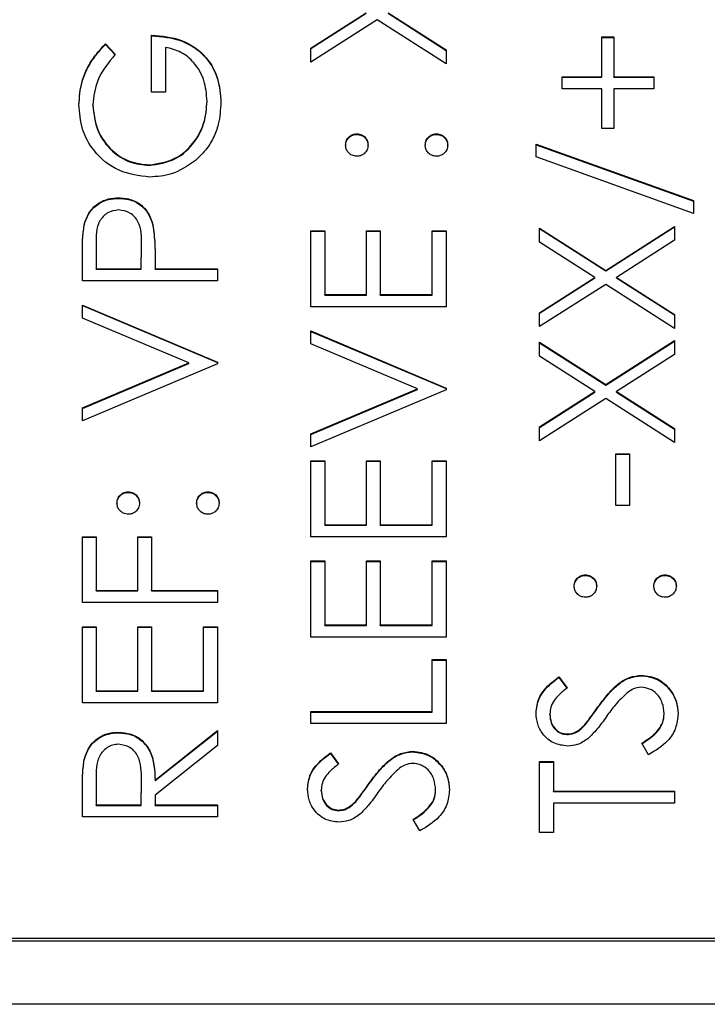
# Model space of a CAD drawing. Header units: millimetres. Extents: x 438 to 1493, y -117 to 773.
# Tile 16 of 26: x 1393.93 to 1400.54, y 338.93 to 348.41. Entities that reach past the tile are written whole.
import ezdxf

# ---------------------------------------------------------------- set-up
doc = ezdxf.new("R2010")
doc.units = ezdxf.units.MM

msp = doc.modelspace()

# ---------------------------------------------------------------- linework, layer by layer
at = {"color": 7, "linetype": 'Continuous', "lineweight": 25}
for p, q in [((1396.7284, 348.1374), (1397.2602, 348.4773)), ((1396.7284, 348.1322), (1397.2602, 348.4721)), ((1397.4706, 348.4773), (1398.0284, 348.1208)), ((1397.4706, 348.4721), (1398.0284, 348.1156)), ((1397.3654, 348.4102), (1396.7284, 348.003)), ((1398.0284, 347.9863), (1397.3654, 348.4102)), ((1395.1951, 347.7117), (1395.1951, 348.2609)), ((1399.5284, 348.2443), (1399.6451, 348.2443)), ((1399.5284, 347.8615), (1399.5284, 348.2443)), ((1399.5284, 348.2391), (1399.6451, 348.2391)), ((1399.6451, 348.2443), (1399.6451, 347.8615)), ((1394.7503, 348.1777), (1394.8451, 348.0779)), ((1394.7503, 348.1726), (1394.7503, 348.1777)), ((1394.7503, 348.1726), (1394.8451, 348.0727)), ((1395.3284, 348.1444), (1395.3284, 347.7117)), ((1396.7284, 348.003), (1396.7284, 348.1374)), ((1398.0284, 348.1208), (1398.0284, 347.9863)), ((1399.1451, 347.8615), (1399.5284, 347.8615)), ((1399.1451, 347.745), (1399.1451, 347.8615)), ((1399.1451, 347.8563), (1399.5284, 347.8563)), ((1399.5284, 347.8563), (1399.5284, 347.8615)), ((1399.6451, 347.8615), (1400.0284, 347.8615)), ((1399.6451, 347.8563), (1399.6451, 347.8615)), ((1399.6451, 347.8563), (1400.0284, 347.8563)), ((1400.0284, 347.8615), (1400.0284, 347.745)), ((1395.3284, 347.7117), (1395.1951, 347.7117)), ((1399.5284, 347.745), (1399.1451, 347.745)), ((1399.5284, 347.3621), (1399.5284, 347.745)), ((1399.6451, 347.745), (1399.6451, 347.3621)), ((1400.0284, 347.745), (1399.6451, 347.745)), ((1394.6284, 347.5853), (1394.6284, 347.5905)), ((1395.7284, 347.6228), (1395.7284, 347.6279)), ((1397.1701, 347.307), (1397.1701, 347.3122)), ((1397.9368, 347.307), (1397.9368, 347.3122)), ((1399.6451, 347.3621), (1399.5284, 347.3621)), ((1398.8951, 347.2123), (1400.4118, 346.6693)), ((1398.8951, 347.0896), (1398.8951, 347.2123)), ((1398.8951, 347.2072), (1400.4118, 346.6642)), ((1395.1727, 347.0074), (1395.1727, 347.0126)), ((1400.4118, 346.5466), (1398.8951, 347.0896)), ((1394.8771, 346.6912), (1394.8771, 346.6964)), ((1400.4118, 346.6693), (1400.4118, 346.5466)), ((1394.548, 346.4426), (1394.548, 346.4477)), ((1395.2071, 346.4322), (1395.2071, 346.4373)), ((1396.7284, 346.3801), (1396.8618, 346.3801)), ((1396.7284, 345.6478), (1396.7284, 346.3801)), ((1396.7284, 346.375), (1396.8618, 346.375)), ((1396.8618, 346.3801), (1396.8618, 345.7643)), ((1397.2618, 346.3801), (1397.3951, 346.3801)), ((1397.2618, 345.7643), (1397.2618, 346.3801)), ((1397.2618, 346.375), (1397.3951, 346.375)), ((1397.3951, 346.3801), (1397.3951, 345.7643)), ((1397.8951, 346.3801), (1398.0284, 346.3801)), ((1397.8951, 345.7643), (1397.8951, 346.3801)), ((1397.8951, 346.375), (1398.0284, 346.375)), ((1398.0284, 346.3801), (1398.0284, 345.6478)), ((1398.9284, 346.4051), (1399.5654, 345.9981)), ((1398.9284, 346.2706), (1398.9284, 346.4051)), ((1398.9284, 346.3999), (1399.5654, 345.9929)), ((1399.5654, 345.9981), (1400.2284, 346.4217)), ((1399.5654, 345.9929), (1400.2284, 346.4166)), ((1400.2284, 346.4217), (1400.2284, 346.2873)), ((1394.6618, 346.2514), (1394.6618, 346.014)), ((1395.098, 346.2413), (1395.098, 346.2467)), ((1399.4602, 345.9307), (1398.9284, 346.2706)), ((1400.2284, 346.2873), (1399.6706, 345.9307)), ((1394.5284, 345.8974), (1394.5284, 346.152)), ((1395.0951, 346.014), (1395.098, 346.2413)), ((1395.0951, 346.0088), (1395.098, 346.2361)), ((1395.098, 346.2361), (1395.098, 346.2413)), ((1395.2284, 346.1068), (1395.2284, 346.014)), ((1394.6618, 346.014), (1395.0951, 346.014)), ((1394.6618, 346.0088), (1394.6618, 346.014)), ((1394.6618, 346.0088), (1395.0951, 346.0088)), ((1395.0951, 346.0088), (1395.0951, 346.014)), ((1395.2284, 346.014), (1395.8284, 346.014)), ((1395.2284, 346.0088), (1395.2284, 346.014)), ((1395.2284, 346.0088), (1395.8284, 346.0088)), ((1395.8284, 346.014), (1395.8284, 345.8974)), ((1399.5654, 345.9929), (1399.5654, 345.9981)), ((1395.8284, 345.8974), (1394.5284, 345.8974)), ((1398.9284, 345.5908), (1399.4602, 345.9307)), ((1398.9284, 345.5857), (1399.4602, 345.9256)), ((1399.5654, 345.8636), (1398.9284, 345.4564)), ((1399.4602, 345.9256), (1399.4602, 345.9307)), ((1400.2284, 345.4397), (1399.5654, 345.8636)), ((1399.6706, 345.9307), (1400.2284, 345.5742)), ((1399.6706, 345.9256), (1399.6706, 345.9307)), ((1399.6706, 345.9256), (1400.2284, 345.569)), ((1396.8618, 345.7643), (1397.2618, 345.7643)), ((1396.8618, 345.7591), (1396.8618, 345.7643)), ((1396.8618, 345.7591), (1397.2618, 345.7591)), ((1397.2618, 345.7591), (1397.2618, 345.7643)), ((1397.3951, 345.7643), (1397.8951, 345.7643)), ((1397.3951, 345.7591), (1397.3951, 345.7643)), ((1397.3951, 345.7591), (1397.8951, 345.7591)), ((1397.8951, 345.7591), (1397.8951, 345.7643)), ((1394.5284, 345.6644), (1395.8284, 345.1152)), ((1394.5284, 345.5396), (1394.5284, 345.6644)), ((1394.5284, 345.6593), (1395.8284, 345.11)), ((1398.0284, 345.6478), (1396.7284, 345.6478)), ((1398.9284, 345.4564), (1398.9284, 345.5908)), ((1395.5529, 345.1068), (1394.5284, 345.5396)), ((1400.2284, 345.5742), (1400.2284, 345.4397)), ((1396.7284, 345.4148), (1398.0284, 344.8655)), ((1396.7284, 345.2899), (1396.7284, 345.4148)), ((1396.7284, 345.4096), (1398.0284, 344.8603)), ((1398.9284, 345.3066), (1399.5654, 344.8996)), ((1398.9284, 345.1721), (1398.9284, 345.3066)), ((1398.9284, 345.3014), (1399.5654, 344.8944)), ((1399.5654, 344.8996), (1400.2284, 345.3232)), ((1399.5654, 344.8944), (1400.2284, 345.318)), ((1400.2284, 345.3232), (1400.2284, 345.1888)), ((1397.7529, 344.8572), (1396.7284, 345.2899)), ((1394.5284, 344.6741), (1395.5529, 345.1068)), ((1395.5529, 345.1017), (1395.5529, 345.1068)), ((1395.8284, 345.1152), (1395.8284, 345.0985)), ((1399.4602, 344.8322), (1398.9284, 345.1721)), ((1400.2284, 345.1888), (1399.6706, 344.8322)), ((1394.5284, 344.6689), (1395.5529, 345.1017)), ((1395.8284, 345.0985), (1394.5284, 344.5492)), ((1396.7284, 344.4244), (1397.7529, 344.8572)), ((1396.7284, 344.4192), (1397.7529, 344.852)), ((1398.0284, 344.8488), (1396.7284, 344.2996)), ((1397.7529, 344.852), (1397.7529, 344.8572)), ((1398.0284, 344.8655), (1398.0284, 344.8488)), ((1398.9284, 344.4923), (1399.4602, 344.8322)), ((1398.9284, 344.4871), (1399.4602, 344.827)), ((1399.4602, 344.827), (1399.4602, 344.8322)), ((1399.5654, 344.8944), (1399.5654, 344.8996)), ((1399.6706, 344.8322), (1400.2284, 344.4756)), ((1399.6706, 344.827), (1399.6706, 344.8322)), ((1399.6706, 344.827), (1400.2284, 344.4705)), ((1399.5654, 344.7651), (1398.9284, 344.3578)), ((1400.2284, 344.3412), (1399.5654, 344.7651)), ((1394.5284, 344.5492), (1394.5284, 344.6741)), ((1398.9284, 344.3578), (1398.9284, 344.4923)), ((1400.2284, 344.4756), (1400.2284, 344.3412)), ((1396.7284, 344.2996), (1396.7284, 344.4244)), ((1396.7284, 344.1664), (1396.8618, 344.1664)), ((1396.7284, 343.4341), (1396.7284, 344.1664)), ((1396.7284, 344.1613), (1396.8618, 344.1613)), ((1396.8618, 344.1664), (1396.8618, 343.5506)), ((1397.2618, 344.1664), (1397.3951, 344.1664)), ((1397.2618, 343.5506), (1397.2618, 344.1664)), ((1397.2618, 344.1613), (1397.3951, 344.1613)), ((1397.3951, 344.1664), (1397.3951, 343.5506)), ((1397.8951, 344.1664), (1398.0284, 344.1664)), ((1397.8951, 343.5506), (1397.8951, 344.1664)), ((1397.8951, 344.1613), (1398.0284, 344.1613)), ((1398.0284, 344.1664), (1398.0284, 343.4341)), ((1399.6618, 344.233), (1399.7951, 344.233)), ((1399.6618, 343.7337), (1399.6618, 344.233)), ((1399.6618, 344.2278), (1399.7951, 344.2278)), ((1399.7951, 344.233), (1399.7951, 343.7337)), ((1394.9701, 343.8617), (1394.9701, 343.8668)), ((1395.7368, 343.8617), (1395.7368, 343.8668)), ((1399.7951, 343.7337), (1399.6618, 343.7337)), ((1396.8618, 343.5506), (1397.2618, 343.5506)), ((1396.8618, 343.5454), (1396.8618, 343.5506)), ((1396.8618, 343.5454), (1397.2618, 343.5454)), ((1397.2618, 343.5454), (1397.2618, 343.5506)), ((1397.3951, 343.5506), (1397.8951, 343.5506)), ((1397.3951, 343.5454), (1397.3951, 343.5506)), ((1397.3951, 343.5454), (1397.8951, 343.5454)), ((1397.8951, 343.5454), (1397.8951, 343.5506)), ((1394.5284, 343.4341), (1394.6618, 343.4341)), ((1394.5284, 342.8016), (1394.5284, 343.4341)), ((1394.5284, 343.4289), (1394.6618, 343.4289)), ((1394.6618, 343.4341), (1394.6618, 342.9181)), ((1395.0618, 343.4341), (1395.1951, 343.4341)), ((1395.0618, 342.9181), (1395.0618, 343.4341)), ((1395.0618, 343.4289), (1395.1951, 343.4289)), ((1395.1951, 343.4341), (1395.1951, 342.9181)), ((1398.0284, 343.4341), (1396.7284, 343.4341)), ((1396.7284, 343.2011), (1396.8618, 343.2011)), ((1396.7284, 342.4687), (1396.7284, 343.2011)), ((1396.7284, 343.1959), (1396.8618, 343.1959)), ((1396.8618, 343.2011), (1396.8618, 342.5852)), ((1397.2618, 343.2011), (1397.3951, 343.2011)), ((1397.2618, 342.5852), (1397.2618, 343.2011)), ((1397.2618, 343.1959), (1397.3951, 343.1959)), ((1397.3951, 343.2011), (1397.3951, 342.5852)), ((1397.8951, 343.2011), (1398.0284, 343.2011)), ((1397.8951, 342.5852), (1397.8951, 343.2011)), ((1397.8951, 343.1959), (1398.0284, 343.1959)), ((1398.0284, 343.2011), (1398.0284, 342.4687)), ((1399.3701, 343.0627), (1399.3701, 343.0679)), ((1400.1368, 343.0627), (1400.1368, 343.0679)), ((1394.6618, 342.9181), (1395.0618, 342.9181)), ((1394.6618, 342.9129), (1394.6618, 342.9181)), ((1394.6618, 342.9129), (1395.0618, 342.9129)), ((1395.0618, 342.9129), (1395.0618, 342.9181)), ((1395.1951, 342.9181), (1395.8284, 342.9181)), ((1395.1951, 342.9129), (1395.1951, 342.9181)), ((1395.1951, 342.9129), (1395.8284, 342.9129)), ((1395.8284, 342.9181), (1395.8284, 342.8016)), ((1395.8284, 342.8016), (1394.5284, 342.8016)), ((1394.5284, 342.5686), (1394.6618, 342.5686)), ((1394.5284, 341.8362), (1394.5284, 342.5686)), ((1394.5284, 342.5634), (1394.6618, 342.5634)), ((1394.6618, 342.5686), (1394.6618, 341.9527)), ((1395.0618, 342.5686), (1395.1951, 342.5686)), ((1395.0618, 341.9527), (1395.0618, 342.5686)), ((1395.0618, 342.5634), (1395.1951, 342.5634)), ((1395.1951, 342.5686), (1395.1951, 341.9527)), ((1395.6951, 342.5686), (1395.8284, 342.5686)), ((1395.6951, 341.9527), (1395.6951, 342.5686)), ((1395.6951, 342.5634), (1395.8284, 342.5634)), ((1395.8284, 342.5686), (1395.8284, 341.8362)), ((1396.8618, 342.5852), (1397.2618, 342.5852)), ((1396.8618, 342.58), (1396.8618, 342.5852)), ((1396.8618, 342.58), (1397.2618, 342.58)), ((1397.2618, 342.58), (1397.2618, 342.5852)), ((1397.3951, 342.5852), (1397.8951, 342.5852)), ((1397.3951, 342.58), (1397.3951, 342.5852)), ((1397.3951, 342.58), (1397.8951, 342.58)), ((1397.8951, 342.58), (1397.8951, 342.5852)), ((1398.0284, 342.4687), (1396.7284, 342.4687)), ((1397.8951, 342.2523), (1398.0284, 342.2523)), ((1397.8951, 341.753), (1397.8951, 342.2523)), ((1397.8951, 342.2472), (1398.0284, 342.2472)), ((1398.0284, 342.2523), (1398.0284, 341.6365)), ((1399.1151, 342.0859), (1399.1951, 341.9806)), ((1399.1151, 342.0807), (1399.1151, 342.0859)), ((1399.1151, 342.0807), (1399.1951, 341.9754)), ((1399.9099, 342.0974), (1399.9099, 342.1025)), ((1394.6618, 341.9527), (1395.0618, 341.9527)), ((1394.6618, 341.9476), (1394.6618, 341.9527)), ((1394.6618, 341.9476), (1395.0618, 341.9476)), ((1395.0618, 341.9476), (1395.0618, 341.9527)), ((1395.1951, 341.9527), (1395.6951, 341.9527)), ((1395.1951, 341.9476), (1395.1951, 341.9527)), ((1395.1951, 341.9476), (1395.6951, 341.9476)), ((1395.6951, 341.9476), (1395.6951, 341.9527)), ((1395.8284, 341.8362), (1394.5284, 341.8362)), ((1399.4904, 341.7915), (1399.4904, 341.7967)), ((1396.7284, 341.753), (1397.8951, 341.753)), ((1396.7284, 341.6365), (1396.7284, 341.753)), ((1396.7284, 341.7478), (1397.8951, 341.7478)), ((1397.8951, 341.7478), (1397.8951, 341.753)), ((1399.0284, 341.7218), (1399.0284, 341.727)), ((1400.1284, 341.7265), (1400.1284, 341.7317)), ((1398.0284, 341.6365), (1396.7284, 341.6365)), ((1399.361, 341.617), (1399.361, 341.6222)), ((1394.8761, 341.5481), (1394.8761, 341.5533)), ((1395.2284, 341.0929), (1395.8284, 341.5699)), ((1395.2284, 341.0878), (1395.8284, 341.5647)), ((1395.8284, 341.5699), (1395.8284, 341.4258)), ((1399.193, 341.5314), (1399.193, 341.5366)), ((1395.8284, 341.4258), (1395.2284, 340.9489)), ((1399.9776, 341.3369), (1399.9118, 341.4466)), ((1396.9151, 341.3535), (1396.9951, 341.2482)), ((1396.9151, 341.3484), (1396.9151, 341.3535)), ((1396.9151, 341.3484), (1396.9951, 341.243)), ((1397.7099, 341.365), (1397.7099, 341.3702)), ((1394.5461, 341.2865), (1394.5461, 341.2916)), ((1398.9284, 341.2703), (1399.0618, 341.2703)), ((1398.9284, 340.5879), (1398.9284, 341.2703)), ((1398.9284, 341.2651), (1399.0618, 341.2651)), ((1399.0618, 341.2703), (1399.0618, 340.9874)), ((1394.6618, 341.0976), (1394.6618, 340.8542)), ((1395.0951, 340.8542), (1395.0969, 341.0919)), ((1395.0951, 340.849), (1395.0969, 341.0867)), ((1395.0969, 341.0919), (1395.0969, 341.097)), ((1395.0969, 341.0867), (1395.0969, 341.0919)), ((1395.2284, 341.0878), (1395.2284, 341.0929)), ((1397.2904, 341.0592), (1397.2904, 341.0643)), ((1394.5284, 340.7377), (1394.5284, 340.9975)), ((1395.2284, 340.9489), (1395.2284, 340.8542)), ((1396.8284, 340.9895), (1396.8284, 340.9946)), ((1397.9284, 340.9941), (1397.9284, 340.9993)), ((1399.0618, 340.9874), (1400.2284, 340.9874)), ((1399.0618, 340.9822), (1399.0618, 340.9874)), ((1399.0618, 340.9822), (1400.2284, 340.9822)), ((1400.2284, 340.9874), (1400.2284, 340.8708)), ((1394.6618, 340.8542), (1395.0951, 340.8542)), ((1394.6618, 340.849), (1394.6618, 340.8542)), ((1394.6618, 340.849), (1395.0951, 340.849)), ((1395.0951, 340.849), (1395.0951, 340.8542)), ((1395.2284, 340.8542), (1395.8284, 340.8542)), ((1395.2284, 340.849), (1395.2284, 340.8542)), ((1395.2284, 340.849), (1395.8284, 340.849)), ((1395.8284, 340.8542), (1395.8284, 340.7377)), ((1397.161, 340.8847), (1397.161, 340.8898)), ((1400.2284, 340.8708), (1399.0618, 340.8708)), ((1399.0618, 340.8708), (1399.0618, 340.5879)), ((1396.993, 340.7991), (1396.993, 340.8043)), ((1395.8284, 340.7377), (1394.5284, 340.7377)), ((1397.7776, 340.6045), (1397.7118, 340.7143)), ((1399.0618, 340.5879), (1398.9284, 340.5879)), ((1387.4284, 339.5467), (1403.4284, 339.5467)), ((1391.4284, 339.5726), (1403.4284, 339.5726)), ((1405.9284, 338.9348), (1384.9284, 338.9348))]:
    msp.add_line(p, q, dxfattribs=at)
for points, knots in [([(1395.1951, 348.2609), (1395.2933, 348.2529), (1395.4891, 348.237), (1395.7209, 348.0727), (1395.846, 347.8483), (1395.8565, 347.6947), (1395.8618, 347.6178)], [0, 0, 0, 0, 0.280351, 0.559367, 0.779371, 1, 1, 1, 1]), ([(1395.1951, 348.2558), (1395.2933, 348.2478), (1395.4891, 348.2318), (1395.7209, 348.0675), (1395.846, 347.8432), (1395.8565, 347.6895), (1395.8618, 347.6126)], [0, 0, 0, 0, 0.280351, 0.559367, 0.779371, 1, 1, 1, 1]), ([(1394.4951, 347.5944), (1394.5006, 347.6687), (1394.5096, 347.7911), (1394.575, 347.9497), (1394.6523, 348.0719), (1394.7176, 348.1424), (1394.7503, 348.1777)], [0, 0, 0, 0, 0.3395267, 0.5595856, 0.7797309, 1, 1, 1, 1]), ([(1394.4951, 347.5892), (1394.5006, 347.6635), (1394.5096, 347.786), (1394.575, 347.9446), (1394.6523, 348.0667), (1394.7176, 348.1373), (1394.7503, 348.1726)], [0, 0, 0, 0, 0.339527, 0.559586, 0.779731, 1, 1, 1, 1]), ([(1395.7284, 347.6279), (1395.7233, 347.6949), (1395.713, 347.8288), (1395.6163, 347.9933), (1395.4827, 348.1072), (1395.3799, 348.132), (1395.3284, 348.1444)], [0, 0, 0, 0, 0.280254, 0.559912, 0.779941, 1, 1, 1, 1]), ([(1394.8451, 348.0779), (1394.779, 347.9976), (1394.6609, 347.8542), (1394.6383, 347.6711), (1394.6284, 347.5905)], [0, 0, 0, 0, 0.55984, 1, 1, 1, 1]), ([(1395.1779, 346.8961), (1395.076, 346.9089), (1394.8723, 346.9345), (1394.6437, 347.1213), (1394.5144, 347.3541), (1394.5015, 347.5143), (1394.4951, 347.5944)], [0, 0, 0, 0, 0.27959, 0.559072, 0.779411, 1, 1, 1, 1]), ([(1394.6284, 347.5905), (1394.6384, 347.5084), (1394.6585, 347.3442), (1394.7972, 347.1524), (1394.9786, 347.0345), (1395.108, 347.0199), (1395.1727, 347.0126)], [0, 0, 0, 0, 0.279847, 0.559555, 0.779847, 1, 1, 1, 1]), ([(1394.6284, 347.5853), (1394.6384, 347.5032), (1394.6585, 347.339), (1394.7972, 347.1472), (1394.9786, 347.0293), (1395.108, 347.0147), (1395.1727, 347.0074)], [0, 0, 0, 0, 0.279847, 0.559555, 0.779847, 1, 1, 1, 1]), ([(1395.1727, 347.0126), (1395.2586, 347.0259), (1395.4307, 347.0525), (1395.6123, 347.2248), (1395.7123, 347.4249), (1395.7231, 347.5603), (1395.7284, 347.6279)], [0, 0, 0, 0, 0.279061, 0.558584, 0.779236, 1, 1, 1, 1]), ([(1395.1727, 347.0074), (1395.2586, 347.0207), (1395.4307, 347.0473), (1395.6123, 347.2196), (1395.7123, 347.4197), (1395.7231, 347.5551), (1395.7284, 347.6228)], [0, 0, 0, 0, 0.279061, 0.558584, 0.779236, 1, 1, 1, 1]), ([(1395.8618, 347.6178), (1395.8575, 347.5456), (1395.8506, 347.4268), (1395.7921, 347.2711), (1395.7181, 347.1511), (1395.65, 347.0872), (1395.6159, 347.0553)], [0, 0, 0, 0, 0.339789, 0.559872, 0.779908, 1, 1, 1, 1]), ([(1397.0618, 347.204), (1397.0636, 347.22), (1397.0672, 347.252), (1397.097, 347.287), (1397.1323, 347.3092), (1397.1575, 347.3112), (1397.1701, 347.3122)], [0, 0, 0, 0, 0.279602, 0.559212, 0.779475, 1, 1, 1, 1]), ([(1397.0618, 347.1989), (1397.0636, 347.2149), (1397.0672, 347.2469), (1397.097, 347.2818), (1397.1323, 347.3041), (1397.1575, 347.306), (1397.1701, 347.307)], [0, 0, 0, 0, 0.279602, 0.559212, 0.779475, 1, 1, 1, 1]), ([(1397.1701, 347.3122), (1397.1861, 347.3104), (1397.2182, 347.3068), (1397.2533, 347.2771), (1397.2753, 347.2417), (1397.2774, 347.2166), (1397.2784, 347.204)], [0, 0, 0, 0, 0.279517, 0.559326, 0.779544, 1, 1, 1, 1]), ([(1397.1701, 347.307), (1397.1861, 347.3053), (1397.2182, 347.3017), (1397.2533, 347.2719), (1397.2753, 347.2365), (1397.2774, 347.2114), (1397.2784, 347.1989)], [0, 0, 0, 0, 0.279517, 0.559326, 0.779544, 1, 1, 1, 1]), ([(1397.8284, 347.204), (1397.8302, 347.22), (1397.8339, 347.252), (1397.8637, 347.287), (1397.899, 347.3092), (1397.9241, 347.3112), (1397.9368, 347.3122)], [0, 0, 0, 0, 0.279602, 0.559212, 0.779475, 1, 1, 1, 1]), ([(1397.8284, 347.1989), (1397.8302, 347.2149), (1397.8339, 347.2469), (1397.8637, 347.2818), (1397.899, 347.3041), (1397.9241, 347.306), (1397.9368, 347.307)], [0, 0, 0, 0, 0.279602, 0.559212, 0.779475, 1, 1, 1, 1]), ([(1397.9368, 347.3122), (1397.9527, 347.3103), (1397.9847, 347.3066), (1398.0199, 347.277), (1398.0417, 347.2416), (1398.044, 347.2166), (1398.0451, 347.204)], [0, 0, 0, 0, 0.279469, 0.559358, 0.779674, 1, 1, 1, 1]), ([(1397.9368, 347.307), (1397.9527, 347.3052), (1397.9847, 347.3014), (1398.0199, 347.2718), (1398.0417, 347.2364), (1398.044, 347.2114), (1398.0451, 347.1989)], [0, 0, 0, 0, 0.279469, 0.559358, 0.779674, 1, 1, 1, 1]), ([(1397.1701, 347.0958), (1397.1542, 347.0978), (1397.1223, 347.1018), (1397.087, 347.1311), (1397.0653, 347.1665), (1397.0629, 347.1915), (1397.0618, 347.204)], [0, 0, 0, 0, 0.279585, 0.559454, 0.779697, 1, 1, 1, 1]), ([(1397.2784, 347.204), (1397.2766, 347.1881), (1397.2728, 347.1561), (1397.2433, 347.1209), (1397.2078, 347.0991), (1397.1826, 347.0969), (1397.1701, 347.0958)], [0, 0, 0, 0, 0.279647, 0.559299, 0.779615, 1, 1, 1, 1]), ([(1397.9368, 347.0958), (1397.9208, 347.0977), (1397.8888, 347.1015), (1397.8534, 347.1309), (1397.8317, 347.1664), (1397.8295, 347.1915), (1397.8284, 347.204)], [0, 0, 0, 0, 0.2795762, 0.5592837, 0.7795524, 1, 1, 1, 1]), ([(1398.0451, 347.204), (1398.0431, 347.1881), (1398.0392, 347.1563), (1398.0098, 347.1211), (1397.9743, 347.0993), (1397.9493, 347.097), (1397.9368, 347.0958)], [0, 0, 0, 0, 0.279581, 0.559143, 0.779575, 1, 1, 1, 1]), ([(1395.6159, 347.0553), (1395.5416, 347.004), (1395.4087, 346.9124), (1395.2485, 346.9011), (1395.1779, 346.8961)], [0, 0, 0, 0, 0.559317, 1, 1, 1, 1]), ([(1394.548, 346.4477), (1394.5622, 346.4872), (1394.5907, 346.5661), (1394.6787, 346.6476), (1394.7785, 346.6906), (1394.8442, 346.6945), (1394.8771, 346.6964)], [0, 0, 0, 0, 0.279705, 0.559381, 0.779509, 1, 1, 1, 1]), ([(1394.548, 346.4426), (1394.5622, 346.482), (1394.5907, 346.5609), (1394.6787, 346.6425), (1394.7785, 346.6855), (1394.8442, 346.6893), (1394.8771, 346.6912)], [0, 0, 0, 0, 0.279705, 0.559381, 0.779509, 1, 1, 1, 1]), ([(1394.8771, 346.6964), (1394.92, 346.6933), (1395.0056, 346.6871), (1395.1099, 346.6221), (1395.1772, 346.5336), (1395.1971, 346.4695), (1395.2071, 346.4373)], [0, 0, 0, 0, 0.280099, 0.559324, 0.779458, 1, 1, 1, 1]), ([(1394.8771, 346.6912), (1394.92, 346.6881), (1395.0056, 346.682), (1395.1099, 346.6169), (1395.1772, 346.5284), (1395.1971, 346.4643), (1395.2071, 346.4322)], [0, 0, 0, 0, 0.280099, 0.559324, 0.779458, 1, 1, 1, 1]), ([(1394.8776, 346.5799), (1394.8403, 346.574), (1394.7842, 346.5651), (1394.7256, 346.5173), (1394.6598, 346.4256), (1394.6609, 346.3288), (1394.6618, 346.2514)], [0, 0, 0, 0, 0.2489693, 0.3747291, 0.500383, 1, 1, 1, 1]), ([(1395.098, 346.2413), (1395.0982, 346.3204), (1395.0986, 346.4193), (1395.0335, 346.5152), (1394.9738, 346.5651), (1394.916, 346.574), (1394.8776, 346.5799)], [0, 0, 0, 0, 0.499721, 0.62535, 0.751083, 1, 1, 1, 1]), ([(1394.5284, 346.152), (1394.5282, 346.2076), (1394.5279, 346.3066), (1394.5418, 346.4046), (1394.548, 346.4477)], [0, 0, 0, 0, 0.5603137, 1, 1, 1, 1]), ([(1394.5284, 346.1469), (1394.5282, 346.2024), (1394.5279, 346.3014), (1394.5418, 346.3995), (1394.548, 346.4426)], [0, 0, 0, 0, 0.560314, 1, 1, 1, 1]), ([(1395.2071, 346.4373), (1395.2148, 346.3759), (1395.2286, 346.2661), (1395.2285, 346.1555), (1395.2284, 346.1068)], [0, 0, 0, 0, 0.559694, 1, 1, 1, 1]), ([(1395.2071, 346.4322), (1395.2148, 346.3707), (1395.2286, 346.2609), (1395.2285, 346.1503), (1395.2284, 346.1016)], [0, 0, 0, 0, 0.5596942, 1, 1, 1, 1]), ([(1394.8618, 343.7586), (1394.8636, 343.7746), (1394.8672, 343.8066), (1394.897, 343.8416), (1394.9323, 343.8638), (1394.9575, 343.8658), (1394.9701, 343.8668)], [0, 0, 0, 0, 0.2796016, 0.559212, 0.7794752, 1, 1, 1, 1]), ([(1394.8618, 343.7535), (1394.8636, 343.7695), (1394.8672, 343.8015), (1394.897, 343.8365), (1394.9323, 343.8587), (1394.9575, 343.8607), (1394.9701, 343.8617)], [0, 0, 0, 0, 0.279602, 0.559212, 0.779475, 1, 1, 1, 1]), ([(1394.9701, 343.8668), (1394.9861, 343.865), (1395.0182, 343.8615), (1395.0533, 343.8317), (1395.0753, 343.7963), (1395.0774, 343.7712), (1395.0784, 343.7586)], [0, 0, 0, 0, 0.279517, 0.559326, 0.779544, 1, 1, 1, 1]), ([(1394.9701, 343.8617), (1394.9861, 343.8599), (1395.0182, 343.8563), (1395.0533, 343.8265), (1395.0753, 343.7912), (1395.0774, 343.766), (1395.0784, 343.7535)], [0, 0, 0, 0, 0.279517, 0.559326, 0.779544, 1, 1, 1, 1]), ([(1395.6284, 343.7586), (1395.6302, 343.7746), (1395.6339, 343.8066), (1395.6637, 343.8416), (1395.699, 343.8638), (1395.7241, 343.8658), (1395.7368, 343.8668)], [0, 0, 0, 0, 0.2796016, 0.559212, 0.7794752, 1, 1, 1, 1]), ([(1395.6284, 343.7535), (1395.6302, 343.7695), (1395.6339, 343.8015), (1395.6637, 343.8365), (1395.699, 343.8587), (1395.7241, 343.8607), (1395.7368, 343.8617)], [0, 0, 0, 0, 0.279602, 0.559212, 0.779475, 1, 1, 1, 1]), ([(1395.7368, 343.8668), (1395.7527, 343.8649), (1395.7847, 343.8612), (1395.8199, 343.8316), (1395.8417, 343.7962), (1395.844, 343.7712), (1395.8451, 343.7586)], [0, 0, 0, 0, 0.279469, 0.559358, 0.779674, 1, 1, 1, 1]), ([(1395.7368, 343.8617), (1395.7527, 343.8598), (1395.7847, 343.856), (1395.8199, 343.8264), (1395.8417, 343.7911), (1395.844, 343.766), (1395.8451, 343.7535)], [0, 0, 0, 0, 0.279469, 0.559358, 0.779674, 1, 1, 1, 1]), ([(1394.9701, 343.6505), (1394.9542, 343.6524), (1394.9223, 343.6564), (1394.887, 343.6857), (1394.8653, 343.7211), (1394.8629, 343.7461), (1394.8618, 343.7586)], [0, 0, 0, 0, 0.279585, 0.559454, 0.779697, 1, 1, 1, 1]), ([(1395.0784, 343.7586), (1395.0766, 343.7427), (1395.0728, 343.7107), (1395.0433, 343.6755), (1395.0078, 343.6538), (1394.9826, 343.6516), (1394.9701, 343.6505)], [0, 0, 0, 0, 0.279647, 0.559299, 0.779615, 1, 1, 1, 1]), ([(1395.7368, 343.6505), (1395.7208, 343.6523), (1395.6888, 343.6561), (1395.6534, 343.6855), (1395.6317, 343.721), (1395.6295, 343.7461), (1395.6284, 343.7586)], [0, 0, 0, 0, 0.279576, 0.559284, 0.779552, 1, 1, 1, 1]), ([(1395.8451, 343.7586), (1395.8431, 343.7427), (1395.8392, 343.7109), (1395.8098, 343.6757), (1395.7743, 343.6539), (1395.7493, 343.6516), (1395.7368, 343.6505)], [0, 0, 0, 0, 0.2795812, 0.5591432, 0.7795754, 1, 1, 1, 1]), ([(1399.2618, 342.9597), (1399.2636, 342.9757), (1399.2672, 343.0077), (1399.297, 343.0427), (1399.3323, 343.0649), (1399.3575, 343.0669), (1399.3701, 343.0679)], [0, 0, 0, 0, 0.279602, 0.559212, 0.779475, 1, 1, 1, 1]), ([(1399.2618, 342.9545), (1399.2636, 342.9705), (1399.2672, 343.0025), (1399.297, 343.0375), (1399.3323, 343.0597), (1399.3575, 343.0617), (1399.3701, 343.0627)], [0, 0, 0, 0, 0.279602, 0.559212, 0.779475, 1, 1, 1, 1]), ([(1399.3701, 343.0679), (1399.3861, 343.0661), (1399.4182, 343.0625), (1399.4533, 343.0328), (1399.4753, 342.9974), (1399.4774, 342.9723), (1399.4784, 342.9597)], [0, 0, 0, 0, 0.279517, 0.559326, 0.779544, 1, 1, 1, 1]), ([(1399.3701, 343.0627), (1399.3861, 343.0609), (1399.4182, 343.0574), (1399.4533, 343.0276), (1399.4753, 342.9922), (1399.4774, 342.9671), (1399.4784, 342.9545)], [0, 0, 0, 0, 0.279517, 0.559326, 0.779544, 1, 1, 1, 1]), ([(1400.0284, 342.9597), (1400.0302, 342.9757), (1400.0339, 343.0077), (1400.0637, 343.0427), (1400.099, 343.0649), (1400.1241, 343.0669), (1400.1368, 343.0679)], [0, 0, 0, 0, 0.279602, 0.559212, 0.779475, 1, 1, 1, 1]), ([(1400.0284, 342.9545), (1400.0302, 342.9705), (1400.0339, 343.0025), (1400.0637, 343.0375), (1400.099, 343.0597), (1400.1241, 343.0617), (1400.1368, 343.0627)], [0, 0, 0, 0, 0.2796016, 0.559212, 0.7794752, 1, 1, 1, 1]), ([(1400.1368, 343.0679), (1400.1527, 343.066), (1400.1847, 343.0622), (1400.2199, 343.0327), (1400.2417, 342.9973), (1400.244, 342.9722), (1400.2451, 342.9597)], [0, 0, 0, 0, 0.279469, 0.559358, 0.779674, 1, 1, 1, 1]), ([(1400.1368, 343.0627), (1400.1527, 343.0608), (1400.1847, 343.0571), (1400.2199, 343.0275), (1400.2417, 342.9921), (1400.244, 342.9671), (1400.2451, 342.9545)], [0, 0, 0, 0, 0.279469, 0.559358, 0.779674, 1, 1, 1, 1]), ([(1399.3701, 342.8515), (1399.3542, 342.8535), (1399.3223, 342.8574), (1399.287, 342.8868), (1399.2653, 342.9222), (1399.2629, 342.9472), (1399.2618, 342.9597)], [0, 0, 0, 0, 0.279585, 0.559454, 0.779697, 1, 1, 1, 1]), ([(1399.4784, 342.9597), (1399.4766, 342.9437), (1399.4728, 342.9118), (1399.4433, 342.8766), (1399.4078, 342.8548), (1399.3826, 342.8526), (1399.3701, 342.8515)], [0, 0, 0, 0, 0.279647, 0.559299, 0.779615, 1, 1, 1, 1]), ([(1400.1368, 342.8515), (1400.1208, 342.8534), (1400.0888, 342.8572), (1400.0534, 342.8866), (1400.0317, 342.9221), (1400.0295, 342.9472), (1400.0284, 342.9597)], [0, 0, 0, 0, 0.279576, 0.559284, 0.779552, 1, 1, 1, 1]), ([(1400.2451, 342.9597), (1400.2431, 342.9438), (1400.2392, 342.912), (1400.2098, 342.8768), (1400.1743, 342.855), (1400.1493, 342.8527), (1400.1368, 342.8515)], [0, 0, 0, 0, 0.279581, 0.559143, 0.779575, 1, 1, 1, 1]), ([(1398.8951, 341.74), (1398.9008, 341.7886), (1398.9103, 341.8688), (1398.9727, 341.9631), (1399.0399, 342.0292), (1399.09, 342.067), (1399.1151, 342.0859)], [0, 0, 0, 0, 0.338729, 0.558835, 0.779344, 1, 1, 1, 1]), ([(1398.8951, 341.7348), (1398.9008, 341.7834), (1398.9103, 341.8636), (1398.9727, 341.958), (1399.0399, 342.024), (1399.09, 342.0618), (1399.1151, 342.0807)], [0, 0, 0, 0, 0.338729, 0.558835, 0.779344, 1, 1, 1, 1]), ([(1399.4904, 341.7967), (1399.5271, 341.8457), (1399.5875, 341.9264), (1399.6879, 342.0244), (1399.7913, 342.0879), (1399.8704, 342.0977), (1399.9099, 342.1025)], [0, 0, 0, 0, 0.340499, 0.560704, 0.780578, 1, 1, 1, 1]), ([(1399.4904, 341.7915), (1399.5271, 341.8405), (1399.5875, 341.9212), (1399.6879, 342.0192), (1399.7913, 342.0827), (1399.8704, 342.0925), (1399.9099, 342.0974)], [0, 0, 0, 0, 0.340499, 0.560704, 0.780578, 1, 1, 1, 1]), ([(1399.9099, 342.1025), (1399.9631, 342.0953), (1400.0696, 342.0807), (1400.1829, 341.977), (1400.2516, 341.8571), (1400.2584, 341.7735), (1400.2618, 341.7317)], [0, 0, 0, 0, 0.279183, 0.559085, 0.779446, 1, 1, 1, 1]), ([(1399.9099, 342.0974), (1399.9631, 342.0901), (1400.0696, 342.0756), (1400.1829, 341.9718), (1400.2516, 341.8519), (1400.2584, 341.7683), (1400.2618, 341.7265)], [0, 0, 0, 0, 0.279183, 0.559085, 0.779446, 1, 1, 1, 1]), ([(1399.1951, 341.9806), (1399.1671, 341.9581), (1399.1211, 341.9212), (1399.0655, 341.8602), (1399.0338, 341.7966), (1399.0302, 341.7502), (1399.0284, 341.727)], [0, 0, 0, 0, 0.340409, 0.560482, 0.78018, 1, 1, 1, 1]), ([(1399.9081, 341.986), (1399.8822, 341.9828), (1399.8359, 341.9771), (1399.7974, 341.951), (1399.7805, 341.9395)], [0, 0, 0, 0, 0.55899, 1, 1, 1, 1]), ([(1400.1284, 341.7317), (1400.1249, 341.7666), (1400.1179, 341.8363), (1400.0654, 341.9216), (1399.9905, 341.9757), (1399.9356, 341.9826), (1399.9081, 341.986)], [0, 0, 0, 0, 0.2802764, 0.5601478, 0.7801531, 1, 1, 1, 1]), ([(1399.7805, 341.9395), (1399.7376, 341.8995), (1399.6611, 341.828), (1399.6001, 341.7429), (1399.5732, 341.7054)], [0, 0, 0, 0, 0.559496, 1, 1, 1, 1]), ([(1399.361, 341.6222), (1399.3859, 341.6542), (1399.4303, 341.7114), (1399.472, 341.7706), (1399.4904, 341.7967)], [0, 0, 0, 0, 0.5599058, 1, 1, 1, 1]), ([(1399.361, 341.617), (1399.3859, 341.649), (1399.4303, 341.7062), (1399.472, 341.7655), (1399.4904, 341.7915)], [0, 0, 0, 0, 0.559906, 1, 1, 1, 1]), ([(1399.1985, 341.4201), (1399.1523, 341.4257), (1399.0601, 341.437), (1398.9598, 341.5257), (1398.9044, 341.6317), (1398.8982, 341.7039), (1398.8951, 341.74)], [0, 0, 0, 0, 0.279553, 0.558798, 0.779378, 1, 1, 1, 1]), ([(1399.0284, 341.727), (1399.0305, 341.7006), (1399.0345, 341.648), (1399.075, 341.5846), (1399.1307, 341.543), (1399.1722, 341.5387), (1399.193, 341.5366)], [0, 0, 0, 0, 0.280274, 0.559931, 0.77992, 1, 1, 1, 1]), ([(1399.0284, 341.7218), (1399.0305, 341.6955), (1399.0345, 341.6428), (1399.075, 341.5794), (1399.1307, 341.5378), (1399.1722, 341.5336), (1399.193, 341.5314)], [0, 0, 0, 0, 0.280274, 0.559931, 0.77992, 1, 1, 1, 1]), ([(1399.5732, 341.7054), (1399.5433, 341.6631), (1399.4898, 341.5875), (1399.4249, 341.5216), (1399.3964, 341.4927)], [0, 0, 0, 0, 0.560413, 1, 1, 1, 1]), ([(1399.9118, 341.4466), (1399.9711, 341.4852), (1400.0539, 341.539), (1400.1198, 341.649), (1400.1255, 341.7041), (1400.1284, 341.7317)], [0, 0, 0, 0, 0.559321, 0.779782, 1, 1, 1, 1]), ([(1399.9118, 341.4415), (1399.9711, 341.48), (1400.0539, 341.5338), (1400.1198, 341.6438), (1400.1255, 341.699), (1400.1284, 341.7265)], [0, 0, 0, 0, 0.5593206, 0.7797817, 1, 1, 1, 1]), ([(1400.2618, 341.7317), (1400.2569, 341.6836), (1400.2473, 341.5876), (1400.1493, 341.4396), (1400.0428, 341.3759), (1399.9776, 341.3369)], [0, 0, 0, 0, 0.27988, 0.559666, 1, 1, 1, 1]), ([(1399.193, 341.5366), (1399.2111, 341.5381), (1399.2474, 341.5412), (1399.3072, 341.5693), (1399.3406, 341.6021), (1399.361, 341.6222)], [0, 0, 0, 0, 0.279946, 0.559774, 1, 1, 1, 1]), ([(1399.193, 341.5314), (1399.2111, 341.533), (1399.2474, 341.536), (1399.3072, 341.5641), (1399.3406, 341.5969), (1399.361, 341.617)], [0, 0, 0, 0, 0.279946, 0.559774, 1, 1, 1, 1]), ([(1394.5461, 341.2916), (1394.5597, 341.3324), (1394.5867, 341.4138), (1394.6743, 341.4995), (1394.7752, 341.5468), (1394.8424, 341.5511), (1394.8761, 341.5533)], [0, 0, 0, 0, 0.279797, 0.5595, 0.779626, 1, 1, 1, 1]), ([(1394.5461, 341.2865), (1394.5597, 341.3272), (1394.5867, 341.4086), (1394.6743, 341.4943), (1394.7752, 341.5416), (1394.8424, 341.5459), (1394.8761, 341.5481)], [0, 0, 0, 0, 0.279797, 0.5595, 0.779626, 1, 1, 1, 1]), ([(1394.8761, 341.5533), (1394.9172, 341.5499), (1394.9994, 341.5431), (1395.1086, 341.4789), (1395.2178, 341.3325), (1395.224, 341.1917), (1395.2284, 341.0929)], [0, 0, 0, 0, 0.18712, 0.373979, 0.560911, 1, 1, 1, 1]), ([(1394.8761, 341.5481), (1394.9172, 341.5447), (1394.9994, 341.5379), (1395.1086, 341.4737), (1395.2178, 341.3274), (1395.224, 341.1865), (1395.2284, 341.0878)], [0, 0, 0, 0, 0.1871202, 0.3739789, 0.5609112, 1, 1, 1, 1]), ([(1394.8758, 341.4368), (1394.8568, 341.4353), (1394.8187, 341.4325), (1394.7668, 341.4067), (1394.7228, 341.3702), (1394.6592, 341.2739), (1394.6606, 341.1759), (1394.6618, 341.0976)], [0, 0, 0, 0, 0.125307, 0.250617, 0.375954, 0.501281, 1, 1, 1, 1]), ([(1395.0969, 341.0919), (1395.0967, 341.1716), (1395.0963, 341.2714), (1395.0329, 341.3699), (1394.9731, 341.4214), (1394.9147, 341.4306), (1394.8758, 341.4368)], [0, 0, 0, 0, 0.499827, 0.625498, 0.751208, 1, 1, 1, 1]), ([(1399.3964, 341.4927), (1399.3627, 341.4698), (1399.3024, 341.4289), (1399.2302, 341.4228), (1399.1985, 341.4201)], [0, 0, 0, 0, 0.55984, 1, 1, 1, 1]), ([(1396.6951, 341.0076), (1396.7008, 341.0562), (1396.7103, 341.1364), (1396.7727, 341.2308), (1396.8399, 341.2969), (1396.89, 341.3346), (1396.9151, 341.3535)], [0, 0, 0, 0, 0.338729, 0.558835, 0.779344, 1, 1, 1, 1]), ([(1396.6951, 341.0025), (1396.7008, 341.0511), (1396.7103, 341.1313), (1396.7727, 341.2256), (1396.8399, 341.2917), (1396.89, 341.3295), (1396.9151, 341.3484)], [0, 0, 0, 0, 0.3387292, 0.5588354, 0.7793438, 1, 1, 1, 1]), ([(1397.2904, 341.0643), (1397.3271, 341.1133), (1397.3875, 341.1941), (1397.4879, 341.292), (1397.5913, 341.3555), (1397.6704, 341.3653), (1397.7099, 341.3702)], [0, 0, 0, 0, 0.340499, 0.560704, 0.780578, 1, 1, 1, 1]), ([(1397.2904, 341.0592), (1397.3271, 341.1082), (1397.3875, 341.1889), (1397.4879, 341.2869), (1397.5913, 341.3504), (1397.6704, 341.3601), (1397.7099, 341.365)], [0, 0, 0, 0, 0.340499, 0.560704, 0.780578, 1, 1, 1, 1]), ([(1397.7099, 341.3702), (1397.7631, 341.3629), (1397.8696, 341.3484), (1397.9829, 341.2446), (1398.0516, 341.1247), (1398.0584, 341.0411), (1398.0618, 340.9993)], [0, 0, 0, 0, 0.279183, 0.559085, 0.779446, 1, 1, 1, 1]), ([(1397.7099, 341.365), (1397.7631, 341.3577), (1397.8696, 341.3432), (1397.9829, 341.2394), (1398.0516, 341.1195), (1398.0584, 341.036), (1398.0618, 340.9941)], [0, 0, 0, 0, 0.279183, 0.559085, 0.779446, 1, 1, 1, 1]), ([(1394.5284, 340.9975), (1394.5282, 341.0527), (1394.5279, 341.1511), (1394.5406, 341.2487), (1394.5461, 341.2916)], [0, 0, 0, 0, 0.5602397, 1, 1, 1, 1]), ([(1394.5284, 340.9923), (1394.5282, 341.0475), (1394.5279, 341.1459), (1394.5406, 341.2435), (1394.5461, 341.2865)], [0, 0, 0, 0, 0.56024, 1, 1, 1, 1]), ([(1396.9951, 341.2482), (1396.9671, 341.2258), (1396.9211, 341.1888), (1396.8655, 341.1279), (1396.8338, 341.0643), (1396.8302, 341.0178), (1396.8284, 340.9946)], [0, 0, 0, 0, 0.340409, 0.560482, 0.78018, 1, 1, 1, 1]), ([(1397.7081, 341.2537), (1397.6822, 341.2505), (1397.6359, 341.2448), (1397.5974, 341.2186), (1397.5805, 341.2071)], [0, 0, 0, 0, 0.55899, 1, 1, 1, 1]), ([(1397.9284, 340.9993), (1397.9249, 341.0342), (1397.9179, 341.104), (1397.8654, 341.1892), (1397.7905, 341.2434), (1397.7356, 341.2502), (1397.7081, 341.2537)], [0, 0, 0, 0, 0.280276, 0.560148, 0.780153, 1, 1, 1, 1]), ([(1397.5805, 341.2071), (1397.5376, 341.1671), (1397.4611, 341.0956), (1397.4001, 341.0105), (1397.3732, 340.973)], [0, 0, 0, 0, 0.559496, 1, 1, 1, 1]), ([(1397.161, 340.8898), (1397.1859, 340.9219), (1397.2303, 340.9791), (1397.272, 341.0383), (1397.2904, 341.0643)], [0, 0, 0, 0, 0.5599058, 1, 1, 1, 1]), ([(1397.161, 340.8847), (1397.1859, 340.9167), (1397.2303, 340.9739), (1397.272, 341.0331), (1397.2904, 341.0592)], [0, 0, 0, 0, 0.559906, 1, 1, 1, 1]), ([(1396.9985, 340.6878), (1396.9523, 340.6934), (1396.8601, 340.7046), (1396.7598, 340.7933), (1396.7044, 340.8993), (1396.6982, 340.9715), (1396.6951, 341.0076)], [0, 0, 0, 0, 0.279553, 0.558798, 0.779378, 1, 1, 1, 1]), ([(1396.8284, 340.9946), (1396.8305, 340.9683), (1396.8345, 340.9156), (1396.875, 340.8522), (1396.9307, 340.8106), (1396.9722, 340.8064), (1396.993, 340.8043)], [0, 0, 0, 0, 0.280274, 0.559931, 0.77992, 1, 1, 1, 1]), ([(1396.8284, 340.9895), (1396.8305, 340.9631), (1396.8345, 340.9104), (1396.875, 340.8471), (1396.9307, 340.8055), (1396.9722, 340.8012), (1396.993, 340.7991)], [0, 0, 0, 0, 0.280274, 0.559931, 0.77992, 1, 1, 1, 1]), ([(1397.3732, 340.973), (1397.3433, 340.9307), (1397.2898, 340.8552), (1397.2249, 340.7893), (1397.1964, 340.7603)], [0, 0, 0, 0, 0.560413, 1, 1, 1, 1]), ([(1397.7118, 340.7143), (1397.7711, 340.7529), (1397.8539, 340.8067), (1397.9198, 340.9166), (1397.9255, 340.9718), (1397.9284, 340.9993)], [0, 0, 0, 0, 0.5593206, 0.7797817, 1, 1, 1, 1]), ([(1397.7118, 340.7091), (1397.7711, 340.7477), (1397.8539, 340.8015), (1397.9198, 340.9115), (1397.9255, 340.9666), (1397.9284, 340.9941)], [0, 0, 0, 0, 0.559321, 0.779782, 1, 1, 1, 1]), ([(1398.0618, 340.9993), (1398.0569, 340.9513), (1398.0473, 340.8552), (1397.9493, 340.7073), (1397.8428, 340.6435), (1397.7776, 340.6045)], [0, 0, 0, 0, 0.27988, 0.559666, 1, 1, 1, 1]), ([(1396.993, 340.8043), (1397.0111, 340.8058), (1397.0474, 340.8088), (1397.1072, 340.8369), (1397.1406, 340.8698), (1397.161, 340.8898)], [0, 0, 0, 0, 0.279946, 0.559774, 1, 1, 1, 1]), ([(1396.993, 340.7991), (1397.0111, 340.8006), (1397.0474, 340.8037), (1397.1072, 340.8318), (1397.1406, 340.8646), (1397.161, 340.8847)], [0, 0, 0, 0, 0.279946, 0.559774, 1, 1, 1, 1]), ([(1397.1964, 340.7603), (1397.1627, 340.7374), (1397.1024, 340.6966), (1397.0302, 340.6904), (1396.9985, 340.6878)], [0, 0, 0, 0, 0.55984, 1, 1, 1, 1])]:
    msp.add_open_spline(points, degree=3, knots=knots, dxfattribs=at)

doc.saveas('drawing.dxf')
